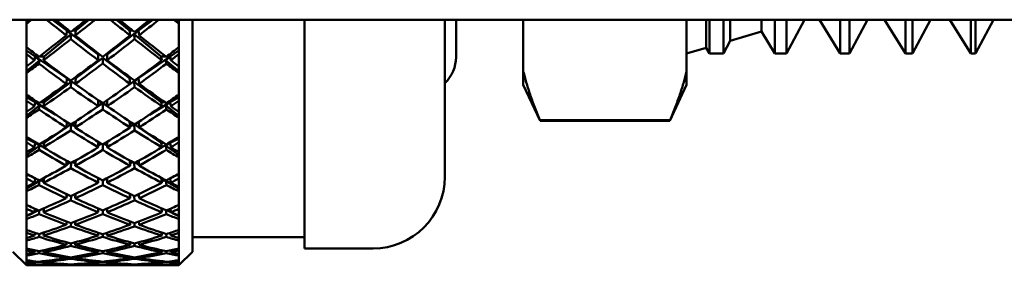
# Model space of a CAD drawing. Header units: inches. Extents: x 1 to 203, y 4 to 128.
# Tile 34 of 51: x 100.925 to 102.022, y 103.073 to 103.347. Entities that reach past the tile are written whole.
import ezdxf

# ---------------------------------------------------------------- set-up
doc = ezdxf.new("R2010")
doc.units = ezdxf.units.IN
doc.header["$LTSCALE"] = 6
doc.header["$MEASUREMENT"] = 0
doc.layers.add('Visible (ANSI)', color=7, linetype='Continuous', lineweight=50)

msp = doc.modelspace()

# ---------------------------------------------------------------- linework, layer by layer
at = {"layer": 'Visible (ANSI)'}
for p, q in [((102.1121, 103.3472), (99.645, 103.3472)), ((100.9352, 103.3472), (100.932, 103.3444)), ((100.932, 103.3472), (100.932, 103.3426)), ((100.932, 103.3426), (100.932, 103.3167)), ((100.977, 103.3351), (100.961, 103.3472)), ((101.0017, 103.3472), (100.987, 103.3351)), ((101.047, 103.3351), (101.0323, 103.3472)), ((101.073, 103.3472), (101.057, 103.3351)), ((101.102, 103.3444), (101.0988, 103.3472)), ((101.102, 103.3426), (101.102, 103.3472)), ((101.102, 103.3167), (101.102, 103.3426)), ((101.117, 103.3472), (101.117, 103.0885)), ((101.242, 103.0922), (101.242, 103.3472)), ((101.3983, 103.3472), (101.3983, 103.1722)), ((101.4108, 103.3472), (101.4108, 103.3056)), ((101.4858, 103.2894), (101.4858, 103.3472)), ((101.6678, 103.2894), (101.6678, 103.3472)), ((101.6895, 103.316), (101.6895, 103.3472)), ((101.6934, 103.3472), (101.6934, 103.3097)), ((101.7088, 103.3097), (101.7088, 103.3472)), ((101.7163, 103.3472), (101.7163, 103.3238)), ((101.7511, 103.3339), (101.7511, 103.3472)), ((101.7662, 103.3472), (101.7662, 103.3097)), ((101.779, 103.3097), (101.779, 103.3472)), ((101.7991, 103.3472), (101.779, 103.3097)), ((101.8157, 103.3472), (101.8389, 103.3097)), ((101.8389, 103.3472), (101.8389, 103.3097)), ((101.8492, 103.3097), (101.8492, 103.3472)), ((101.8693, 103.3472), (101.8492, 103.3097)), ((101.8885, 103.3472), (101.9117, 103.3097)), ((101.9117, 103.3472), (101.9117, 103.3097)), ((101.9194, 103.3097), (101.9194, 103.3472)), ((101.9395, 103.3472), (101.9194, 103.3097)), ((101.9612, 103.3472), (101.9845, 103.3097)), ((101.9845, 103.3472), (101.9845, 103.3097)), ((101.9896, 103.3097), (101.9896, 103.3472)), ((102.0097, 103.3472), (101.9896, 103.3097)), ((100.9819, 103.3309), (100.9517, 103.306)), ((100.9765, 103.3296), (100.977, 103.3351)), ((100.977, 103.3351), (100.9783, 103.3361)), ((101.012, 103.3085), (100.977, 103.3351)), ((100.977, 103.3351), (100.9819, 103.3309)), ((100.9795, 103.3351), (100.977, 103.3351)), ((100.9819, 103.3309), (100.9815, 103.3256)), ((100.987, 103.3351), (100.9834, 103.3351)), ((100.9865, 103.3296), (100.987, 103.3351)), ((101.057, 103.3351), (101.022, 103.3085)), ((101.0506, 103.3351), (101.047, 103.3351)), ((101.047, 103.3351), (101.0475, 103.3296)), ((101.0521, 103.3309), (101.057, 103.3351)), ((101.0823, 103.306), (101.0521, 103.3309)), ((101.0525, 103.3256), (101.0521, 103.3309)), ((101.057, 103.3351), (101.0545, 103.3351)), ((101.0557, 103.3361), (101.057, 103.3351)), ((101.057, 103.3351), (101.0575, 103.3296)), ((101.7511, 103.3339), (101.7163, 103.3238)), ((101.7511, 103.3339), (101.7662, 103.3097)), ((100.932, 103.3167), (100.932, 103.3089)), ((101.102, 103.3089), (101.102, 103.3167)), ((101.6895, 103.316), (101.6678, 103.3097)), ((101.6895, 103.316), (101.6934, 103.3097)), ((101.7163, 103.3238), (101.7088, 103.3097)), ((100.9417, 103.306), (100.932, 103.3127)), ((100.932, 103.3089), (100.932, 103.2951)), ((100.941, 103.302), (100.9417, 103.306)), ((100.9417, 103.306), (100.9438, 103.3075)), ((100.977, 103.2819), (100.9417, 103.306)), ((100.9417, 103.306), (100.9467, 103.3018)), ((100.9458, 103.306), (100.9417, 103.306)), ((100.9517, 103.306), (100.9463, 103.306)), ((100.951, 103.302), (100.9517, 103.306)), ((101.017, 103.3047), (100.987, 103.2819)), ((101.012, 103.302), (101.012, 103.3085)), ((101.017, 103.2982), (101.017, 103.3047)), ((101.047, 103.2819), (101.017, 103.3047)), ((101.022, 103.3085), (101.022, 103.302)), ((101.0923, 103.306), (101.057, 103.2819)), ((101.0823, 103.306), (101.083, 103.302)), ((101.0877, 103.306), (101.0823, 103.306)), ((101.0873, 103.3018), (101.0923, 103.306)), ((101.0923, 103.306), (101.0882, 103.306)), ((101.0902, 103.3075), (101.0923, 103.306)), ((101.102, 103.3127), (101.0923, 103.306)), ((101.0923, 103.306), (101.093, 103.302)), ((101.102, 103.2951), (101.102, 103.3089)), ((101.6934, 103.3097), (101.7088, 103.3097)), ((101.7662, 103.3097), (101.779, 103.3097)), ((101.8389, 103.3097), (101.8492, 103.3097)), ((101.9117, 103.3097), (101.9194, 103.3097)), ((101.9845, 103.3097), (101.9896, 103.3097)), ((100.9467, 103.3018), (100.932, 103.2898)), ((100.932, 103.2951), (100.932, 103.2876)), ((100.9467, 103.3018), (100.946, 103.2982)), ((101.088, 103.2982), (101.0873, 103.3018)), ((101.102, 103.2898), (101.0873, 103.3018)), ((101.102, 103.2876), (101.102, 103.2951)), ((100.932, 103.2876), (100.932, 103.264)), ((101.102, 103.264), (101.102, 103.2876)), ((101.4858, 103.2894), (101.4858, 103.2745)), ((101.6678, 103.2745), (101.6678, 103.2894)), ((100.9819, 103.2781), (100.9517, 103.2552)), ((100.9765, 103.2757), (100.977, 103.2819)), ((100.977, 103.2819), (100.9774, 103.2822)), ((100.9931, 103.2709), (100.977, 103.2819)), ((100.977, 103.2819), (100.9819, 103.2781)), ((100.9779, 103.2819), (100.977, 103.2819)), ((100.9819, 103.2781), (100.9815, 103.2721)), ((100.987, 103.2819), (100.9851, 103.2819)), ((100.9865, 103.2757), (100.987, 103.2819)), ((101.057, 103.2819), (101.0409, 103.2709)), ((101.0489, 103.2819), (101.047, 103.2819)), ((101.047, 103.2819), (101.0475, 103.2757)), ((101.0521, 103.2781), (101.057, 103.2819)), ((101.0823, 103.2552), (101.0521, 103.2781)), ((101.0525, 103.2721), (101.0521, 103.2781)), ((101.057, 103.2819), (101.0561, 103.2819)), ((101.0566, 103.2822), (101.057, 103.2819)), ((101.057, 103.2819), (101.0575, 103.2757)), ((101.4858, 103.2745), (101.5044, 103.2345)), ((101.6678, 103.2745), (101.6492, 103.2345)), ((100.932, 103.264), (100.932, 103.2569)), ((100.9417, 103.2552), (100.932, 103.261)), ((101.102, 103.261), (101.0923, 103.2552)), ((101.102, 103.2569), (101.102, 103.264)), ((100.932, 103.2569), (100.932, 103.2445)), ((100.9467, 103.2514), (100.932, 103.2402)), ((100.941, 103.2507), (100.9417, 103.2552)), ((100.9417, 103.2552), (100.9432, 103.2561)), ((100.9649, 103.2413), (100.9417, 103.2552)), ((100.9417, 103.2552), (100.9467, 103.2514)), ((100.9445, 103.2552), (100.9417, 103.2552)), ((100.9467, 103.2514), (100.946, 103.2473)), ((100.9517, 103.2552), (100.9476, 103.2552)), ((100.951, 103.2507), (100.9517, 103.2552)), ((101.012, 103.2507), (101.012, 103.2576)), ((101.0167, 103.2543), (101.012, 103.2511)), ((101.017, 103.2473), (101.017, 103.2541)), ((101.022, 103.2511), (101.0173, 103.2543)), ((101.022, 103.2576), (101.022, 103.2507)), ((101.0923, 103.2552), (101.0691, 103.2413)), ((101.0823, 103.2552), (101.083, 103.2507)), ((101.0864, 103.2552), (101.0823, 103.2552)), ((101.0873, 103.2514), (101.0923, 103.2552)), ((101.088, 103.2473), (101.0873, 103.2514)), ((101.102, 103.2402), (101.0873, 103.2514)), ((101.0923, 103.2552), (101.0895, 103.2552)), ((101.0908, 103.2561), (101.0923, 103.2552)), ((101.0923, 103.2552), (101.093, 103.2507)), ((101.102, 103.2445), (101.102, 103.2569)), ((100.932, 103.2445), (100.932, 103.2378)), ((101.102, 103.2378), (101.102, 103.2445)), ((100.932, 103.2378), (100.932, 103.2167)), ((100.9819, 103.2306), (100.9517, 103.2099)), ((100.9765, 103.2271), (100.9769, 103.2333)), ((100.9819, 103.2306), (100.9815, 103.2239)), ((100.9819, 103.2306), (100.9819, 103.2306)), ((100.9866, 103.2283), (100.9823, 103.2308)), ((100.9865, 103.2271), (100.987, 103.2339)), ((101.047, 103.2339), (101.0475, 103.2271)), ((101.0517, 103.2308), (101.0474, 103.2283)), ((101.0823, 103.2099), (101.0521, 103.2306)), ((101.0525, 103.2239), (101.0521, 103.2306)), ((101.0521, 103.2306), (101.0521, 103.2306)), ((101.0571, 103.2333), (101.0575, 103.2271)), ((101.102, 103.2167), (101.102, 103.2378)), ((101.6492, 103.2351), (101.5044, 103.2351)), ((101.5044, 103.2345), (101.5044, 103.2351)), ((101.5044, 103.2345), (101.6492, 103.2345)), ((101.6492, 103.2345), (101.6492, 103.2351)), ((100.932, 103.2167), (100.932, 103.2105)), ((101.102, 103.2105), (101.102, 103.2167)), ((100.9417, 103.2099), (100.932, 103.2149)), ((100.932, 103.2105), (100.932, 103.1996)), ((100.9467, 103.2065), (100.932, 103.1965)), ((100.941, 103.205), (100.9417, 103.2099)), ((100.9417, 103.2099), (100.9424, 103.2103)), ((100.9511, 103.2052), (100.9417, 103.2099)), ((100.9417, 103.2099), (100.9467, 103.2065)), ((100.9429, 103.2099), (100.9417, 103.2099)), ((100.9467, 103.2065), (100.946, 103.202)), ((100.9517, 103.2099), (100.9492, 103.2099)), ((100.951, 103.205), (100.9517, 103.2099)), ((101.012, 103.205), (101.012, 103.2111)), ((101.0154, 103.209), (101.012, 103.207)), ((101.017, 103.202), (101.017, 103.208)), ((101.022, 103.207), (101.0186, 103.209)), ((101.022, 103.2111), (101.022, 103.205)), ((101.0823, 103.2099), (101.083, 103.205)), ((101.0848, 103.2099), (101.0823, 103.2099)), ((101.0923, 103.2099), (101.0829, 103.2052)), ((101.0873, 103.2065), (101.0923, 103.2099)), ((101.088, 103.202), (101.0873, 103.2065)), ((101.102, 103.1965), (101.0873, 103.2065)), ((101.0923, 103.2099), (101.0911, 103.2099)), ((101.0916, 103.2103), (101.0923, 103.2099)), ((101.102, 103.2149), (101.0923, 103.2099)), ((101.0923, 103.2099), (101.093, 103.205)), ((101.102, 103.1996), (101.102, 103.2105)), ((100.932, 103.1996), (100.932, 103.1937)), ((101.102, 103.1937), (101.102, 103.1996)), ((100.932, 103.1937), (100.932, 103.1755)), ((100.9765, 103.1844), (100.9768, 103.1899)), ((100.9803, 103.1879), (100.9766, 103.1857)), ((100.9818, 103.1874), (100.9815, 103.1817)), ((100.9866, 103.187), (100.9837, 103.1885)), ((100.9865, 103.1844), (100.9869, 103.1903)), ((101.0471, 103.1903), (101.0475, 103.1844)), ((101.0503, 103.1885), (101.0474, 103.187)), ((101.0525, 103.1817), (101.0522, 103.1874)), ((101.0574, 103.1857), (101.0537, 103.1879)), ((101.0572, 103.1899), (101.0575, 103.1844)), ((101.102, 103.1755), (101.102, 103.1937)), ((100.932, 103.1755), (100.932, 103.1702)), ((100.9376, 103.1725), (100.932, 103.1748)), ((100.9549, 103.1727), (100.9517, 103.1708)), ((101.0823, 103.1708), (101.0791, 103.1727)), ((101.102, 103.1748), (101.0964, 103.1725)), ((101.102, 103.1702), (101.102, 103.1755)), ((100.932, 103.1702), (100.932, 103.1609)), ((100.9467, 103.1677), (100.932, 103.1589)), ((100.941, 103.1655), (100.9417, 103.1703)), ((100.9467, 103.1677), (100.946, 103.1629)), ((100.9461, 103.1681), (100.9467, 103.1677)), ((100.9512, 103.1668), (100.9471, 103.1686)), ((100.951, 103.1655), (100.9517, 103.1708)), ((100.9517, 103.1708), (100.9513, 103.1708)), ((101.012, 103.1655), (101.012, 103.1706)), ((101.0136, 103.1698), (101.012, 103.1689)), ((101.017, 103.1629), (101.017, 103.168)), ((101.022, 103.1689), (101.0204, 103.1698)), ((101.022, 103.1706), (101.022, 103.1655)), ((101.0823, 103.1708), (101.083, 103.1655)), ((101.0827, 103.1708), (101.0823, 103.1708)), ((101.0869, 103.1686), (101.0828, 103.1668)), ((101.0873, 103.1677), (101.0879, 103.1681)), ((101.088, 103.1629), (101.0873, 103.1677)), ((101.102, 103.1589), (101.0873, 103.1677)), ((101.0923, 103.1703), (101.093, 103.1655)), ((101.102, 103.1609), (101.102, 103.1702)), ((100.932, 103.1609), (100.932, 103.1559)), ((100.932, 103.1559), (100.932, 103.1407)), ((100.9765, 103.1481), (100.9768, 103.1527)), ((100.9785, 103.1519), (100.9766, 103.1509)), ((100.9867, 103.1521), (100.9858, 103.1525)), ((100.9865, 103.1481), (100.9868, 103.153)), ((101.0472, 103.153), (101.0475, 103.1481)), ((101.0482, 103.1525), (101.0473, 103.1521)), ((101.0574, 103.1509), (101.0555, 103.1519)), ((101.0572, 103.1527), (101.0575, 103.1481)), ((101.102, 103.1559), (101.102, 103.1609)), ((101.102, 103.1407), (101.102, 103.1559)), ((100.932, 103.1407), (100.932, 103.1364)), ((100.9818, 103.1506), (100.9815, 103.1458)), ((101.0525, 103.1458), (101.0522, 103.1506)), ((101.102, 103.1364), (101.102, 103.1407)), ((100.932, 103.1364), (100.932, 103.1288)), ((100.9391, 103.1317), (100.932, 103.1281)), ((100.932, 103.1288), (100.932, 103.1248)), ((100.941, 103.1325), (100.9415, 103.1366)), ((100.9454, 103.1349), (100.9411, 103.1327)), ((100.9466, 103.1349), (100.946, 103.1305)), ((100.9514, 103.1351), (100.949, 103.1359)), ((100.951, 103.1325), (100.9516, 103.137)), ((101.012, 103.1325), (101.012, 103.1368)), ((101.017, 103.1305), (101.017, 103.1346)), ((101.022, 103.1368), (101.022, 103.1325)), ((101.0824, 103.137), (101.083, 103.1325)), ((101.085, 103.1359), (101.0826, 103.1351)), ((101.088, 103.1305), (101.0874, 103.1349)), ((101.0929, 103.1327), (101.0886, 103.1349)), ((101.0925, 103.1366), (101.093, 103.1325)), ((101.102, 103.1281), (101.0949, 103.1317)), ((101.102, 103.1288), (101.102, 103.1364)), ((101.102, 103.1248), (101.102, 103.1288)), ((100.932, 103.1248), (100.932, 103.1129)), ((100.9765, 103.1187), (100.9767, 103.1223)), ((100.9817, 103.1206), (100.9815, 103.1169)), ((100.9865, 103.1187), (100.9867, 103.1225)), ((101.0473, 103.1225), (101.0475, 103.1187)), ((101.0525, 103.1169), (101.0523, 103.1206)), ((101.0573, 103.1223), (101.0575, 103.1187)), ((101.102, 103.1129), (101.102, 103.1248)), ((100.932, 103.1129), (100.932, 103.1095)), ((100.932, 103.1095), (100.932, 103.1038)), ((100.941, 103.1066), (100.9414, 103.1097)), ((100.9434, 103.1091), (100.9412, 103.1081)), ((100.9464, 103.1083), (100.946, 103.1051)), ((100.951, 103.1066), (100.9514, 103.11)), ((101.012, 103.1066), (101.012, 103.1098)), ((101.017, 103.1051), (101.017, 103.1082)), ((101.022, 103.1098), (101.022, 103.1066)), ((101.0826, 103.11), (101.083, 103.1066)), ((101.088, 103.1051), (101.0876, 103.1083)), ((101.0928, 103.1081), (101.0906, 103.1091)), ((101.0926, 103.1097), (101.093, 103.1066)), ((101.102, 103.1095), (101.102, 103.1129)), ((101.102, 103.1038), (101.102, 103.1095)), ((100.932, 103.1038), (100.932, 103.1009)), ((100.932, 103.1009), (100.932, 103.0923)), ((100.9765, 103.0964), (100.9766, 103.099)), ((100.9816, 103.0978), (100.9815, 103.0951)), ((100.9865, 103.0964), (100.9866, 103.0991)), ((101.0474, 103.0991), (101.0475, 103.0964)), ((101.0525, 103.0951), (101.0524, 103.0978)), ((101.0574, 103.099), (101.0575, 103.0964)), ((101.102, 103.1009), (101.102, 103.1038)), ((101.102, 103.0923), (101.102, 103.1009)), ((101.117, 103.1047), (101.242, 103.1047)), ((100.917, 103.0885), (100.932, 103.0735)), ((100.932, 103.0923), (100.932, 103.09)), ((100.932, 103.09), (100.932, 103.0862)), ((100.932, 103.0862), (100.932, 103.0843)), ((100.941, 103.088), (100.9413, 103.0901)), ((100.9463, 103.0891), (100.946, 103.087)), ((100.951, 103.088), (100.9513, 103.0902)), ((101.012, 103.088), (101.012, 103.0902)), ((101.017, 103.087), (101.017, 103.0891)), ((101.022, 103.0902), (101.022, 103.088)), ((101.0827, 103.0902), (101.083, 103.088)), ((101.088, 103.087), (101.0877, 103.0891)), ((101.0927, 103.0901), (101.093, 103.088)), ((101.102, 103.09), (101.102, 103.0923)), ((101.102, 103.0862), (101.102, 103.09)), ((101.117, 103.0885), (101.102, 103.0735)), ((101.102, 103.0843), (101.102, 103.0862)), ((101.242, 103.0922), (101.3183, 103.0922)), ((100.932, 103.0843), (100.932, 103.0792)), ((100.932, 103.0792), (100.932, 103.0779)), ((100.932, 103.0779), (100.932, 103.076)), ((100.932, 103.076), (100.932, 103.0752)), ((100.932, 103.0752), (100.932, 103.0736)), ((100.941, 103.0769), (100.9412, 103.078)), ((100.9462, 103.0775), (100.946, 103.0764)), ((100.951, 103.0769), (100.9512, 103.078)), ((100.9765, 103.0815), (100.9766, 103.0831)), ((100.9765, 103.0742), (100.9765, 103.0748)), ((100.9816, 103.0823), (100.9815, 103.0807)), ((100.9815, 103.0745), (100.9815, 103.074)), ((100.9865, 103.0815), (100.9866, 103.0832)), ((100.9865, 103.0742), (100.9865, 103.0748)), ((101.012, 103.0769), (101.012, 103.078)), ((101.017, 103.0764), (101.017, 103.0774)), ((101.022, 103.078), (101.022, 103.0769)), ((101.0474, 103.0832), (101.0475, 103.0815)), ((101.0475, 103.0748), (101.0475, 103.0742)), ((101.0525, 103.0807), (101.0524, 103.0823)), ((101.0525, 103.074), (101.0525, 103.0745)), ((101.0574, 103.0831), (101.0575, 103.0815)), ((101.0575, 103.0748), (101.0575, 103.0742)), ((101.0828, 103.078), (101.083, 103.0769)), ((101.088, 103.0764), (101.0878, 103.0775)), ((101.0928, 103.078), (101.093, 103.0769)), ((101.102, 103.0792), (101.102, 103.0843)), ((101.102, 103.0779), (101.102, 103.0792)), ((101.102, 103.076), (101.102, 103.0779)), ((101.102, 103.0752), (101.102, 103.076)), ((101.102, 103.0736), (101.102, 103.0752)), ((100.932, 103.0736), (100.932, 103.0735)), ((100.932, 103.0735), (100.932, 103.0735)), ((100.932, 103.0735), (100.9373, 103.0735)), ((100.941, 103.0735), (100.941, 103.0735)), ((100.951, 103.0735), (100.951, 103.0735)), ((100.9548, 103.0735), (101.0082, 103.0735)), ((101.012, 103.0735), (101.012, 103.0735)), ((101.022, 103.0735), (101.022, 103.0735)), ((101.0258, 103.0735), (101.0792, 103.0735)), ((101.083, 103.0735), (101.083, 103.0735)), ((101.093, 103.0735), (101.093, 103.0735)), ((101.0967, 103.0735), (101.102, 103.0735)), ((101.102, 103.0735), (101.102, 103.0736)), ((101.102, 103.0735), (101.102, 103.0735))]:
    msp.add_line(p, q, dxfattribs=at)
for centre, radius, start in [((101.3708, 103.3056), 0.04, 313.4325), ((101.3183, 103.1722), 0.08, 270)]:
    msp.add_arc(centre, radius, start, 0, dxfattribs=at)
for centre, major_axis, ratio, start_param, end_param in [((101.022, 103.7297), (0.6364, 0.6364), 0.251762, 4.328176, 4.336785), ((101.012, 103.7297), (-0.6153, 0.6153), 0.370668, 1.838069, 1.871598), ((101.022, 103.7297), (-0.6153, 0.6153), 0.370668, 1.838069, 1.863968), ((101.012, 103.7297), (0.6268, 0.6268), 0.310215, 4.365052, 4.390951), ((101.022, 103.7297), (0.6268, 0.6268), 0.310215, 4.357421, 4.390951), ((101.012, 103.7297), (-0.6268, 0.6268), 0.310215, 1.892235, 1.925764), ((101.022, 103.7297), (-0.6268, 0.6268), 0.310215, 1.892235, 1.918134), ((101.012, 103.7297), (0.6153, 0.6153), 0.370668, 4.419217, 4.445116), ((101.022, 103.7297), (0.6153, 0.6153), 0.370668, 4.411587, 4.445116), ((101.012, 103.7297), (-0.6364, 0.6364), 0.251762, 1.9464, 1.95501), ((101.012, 103.7297), (0.6268, 0.6268), 0.310215, 4.31092, 4.357421), ((101.022, 103.7297), (-0.6153, 0.6153), 0.370668, 1.871598, 1.918145), ((101.012, 103.7297), (0.6153, 0.6153), 0.370668, 4.365041, 4.411587), ((101.022, 103.7297), (-0.6268, 0.6268), 0.310215, 1.925764, 1.972265), ((101.022, 103.7297), (0.6021, -0.6021), 0.433601, 4.983945, 5.005527), ((101.022, 103.7297), (0.6268, 0.6268), 0.310215, 4.303256, 4.349791), ((101.012, 103.7297), (-0.6153, 0.6153), 0.370668, 1.879229, 1.925764), ((101.022, 103.7297), (0.6153, 0.6153), 0.370668, 4.357421, 4.403957), ((101.012, 103.7297), (-0.6268, 0.6268), 0.310215, 1.933394, 1.979929), ((101.012, 103.7297), (0.6021, 0.6021), 0.433601, 4.419251, 4.440833), ((101.012, 103.7297), (-0.6021, 0.6021), 0.433601, 1.857721, 1.871598), ((101.022, 103.7297), (-0.6021, -0.6021), 0.433601, 1.269994, 1.283872), ((101.012, 103.7297), (0.6268, 0.6268), 0.310215, 4.289378, 4.303256), ((101.022, 103.7297), (0.6268, 0.6268), 0.310215, 4.27401, 4.295592), ((101.012, 103.7297), (-0.6021, 0.6021), 0.433601, 1.879263, 1.925764), ((101.022, 103.7297), (0.6021, -0.6021), 0.433601, 5.013191, 5.059726), ((101.012, 103.7297), (0.6153, 0.6153), 0.370668, 4.310886, 4.357421), ((101.022, 103.7297), (0.6153, 0.6153), 0.370668, 4.303256, 4.349802), ((101.012, 103.7297), (-0.6153, 0.6153), 0.370668, 1.933383, 1.979929), ((101.022, 103.7297), (-0.6153, 0.6153), 0.370668, 1.925764, 1.972299), ((101.012, 103.7297), (0.6021, 0.6021), 0.433601, 4.365052, 4.411587), ((101.022, 103.7297), (-0.6021, -0.6021), 0.433601, 1.215829, 1.26233), ((101.012, 103.7297), (-0.6268, 0.6268), 0.310215, 1.987593, 2.009175), ((101.022, 103.7297), (-0.6268, 0.6268), 0.310215, 1.979929, 1.993807), ((101.012, 103.7297), (0.6153, 0.6153), 0.370668, 4.256755, 4.303256), ((101.022, 103.7297), (0.6153, 0.6153), 0.370668, 4.249091, 4.295626), ((101.012, 103.7297), (-0.6021, 0.6021), 0.433601, 1.933394, 1.979929), ((101.022, 103.7297), (0.6021, -0.6021), 0.433601, 5.067356, 5.113903), ((101.012, 103.7297), (0.6021, 0.6021), 0.433601, 4.310875, 4.357421), ((101.022, 103.7297), (-0.6021, -0.6021), 0.433601, 1.161663, 1.208198), ((101.012, 103.7297), (-0.6153, 0.6153), 0.370668, 1.98756, 2.034095), ((101.022, 103.7297), (-0.6153, 0.6153), 0.370668, 1.979929, 2.026431), ((101.022, 103.7297), (0.5871, -0.5871), 0.499563, 5.038111, 5.059692), ((101.012, 103.7297), (0.5871, 0.5871), 0.499563, 4.365086, 4.386667), ((101.012, 103.7297), (-0.5871, 0.5871), 0.499563, 1.911886, 1.925764), ((101.012, 103.7297), (0.6153, 0.6153), 0.370668, 4.235213, 4.249091), ((101.022, 103.7297), (0.5871, -0.5871), 0.499563, 5.067356, 5.113892), ((101.012, 103.7297), (0.6021, 0.6021), 0.433601, 4.256721, 4.303256), ((101.022, 103.7297), (0.6021, -0.6021), 0.433601, 5.121522, 5.168057), ((101.012, 103.7297), (0.5871, 0.5871), 0.499563, 4.310886, 4.357421), ((101.022, 103.7297), (-0.5871, -0.5871), 0.499563, 1.215829, 1.229707), ((101.022, 103.7297), (-0.6153, 0.6153), 0.370668, 2.034095, 2.047973), ((101.022, 103.7297), (0.6153, 0.6153), 0.370668, 4.219845, 4.241427), ((101.012, 103.7297), (-0.5871, 0.5871), 0.499563, 1.933428, 1.979929), ((101.022, 103.7297), (-0.6021, -0.6021), 0.433601, 1.107498, 1.154044), ((101.012, 103.7297), (-0.6021, 0.6021), 0.433601, 1.987548, 2.034095), ((101.022, 103.7297), (-0.5871, -0.5871), 0.499563, 1.161663, 1.208165), ((101.012, 103.7297), (-0.6153, 0.6153), 0.370668, 2.041759, 2.06334), ((101.022, 103.7297), (0.5703, -0.5703), 0.569199, 5.092276, 5.113858), ((101.012, 103.7297), (0.6021, 0.6021), 0.433601, 4.202589, 4.249091), ((101.022, 103.7297), (-0.6021, -0.6021), 0.433601, 1.053333, 1.099868), ((101.012, 103.7297), (-0.5871, 0.5871), 0.499563, 1.98756, 2.034095), ((101.022, 103.7297), (0.5871, -0.5871), 0.499563, 5.121522, 5.168068), ((101.012, 103.7297), (0.5871, 0.5871), 0.499563, 4.25671, 4.303256), ((101.022, 103.7297), (-0.5871, -0.5871), 0.499563, 1.107498, 1.154033), ((101.012, 103.7297), (-0.6021, 0.6021), 0.433601, 2.041725, 2.08826), ((101.022, 103.7297), (0.6021, -0.6021), 0.433601, 5.175687, 5.222189), ((101.012, 103.7297), (0.5703, 0.5703), 0.569199, 4.31092, 4.332502), ((101.012, 103.7297), (-0.5703, 0.5703), 0.569199, 1.966051, 1.979929), ((101.022, 103.7297), (-0.5703, -0.5703), 0.569199, 1.161663, 1.175541), ((101.012, 103.7297), (0.6021, 0.6021), 0.433601, 4.181047, 4.194925), ((101.022, 103.7297), (-0.6021, -0.6021), 0.433601, 1.024087, 1.045669), ((101.012, 103.7297), (-0.5703, 0.5703), 0.569199, 1.987593, 2.034095), ((101.022, 103.7297), (0.5703, -0.5703), 0.569199, 5.121522, 5.168057), ((101.012, 103.7297), (0.5871, 0.5871), 0.499563, 4.202556, 4.249091), ((101.022, 103.7297), (-0.5871, -0.5871), 0.499563, 1.053333, 1.099879), ((101.012, 103.7297), (-0.5871, 0.5871), 0.499563, 2.041714, 2.08826), ((101.022, 103.7297), (0.5871, -0.5871), 0.499563, 5.175687, 5.222222), ((101.012, 103.7297), (0.5703, 0.5703), 0.569199, 4.256721, 4.303256), ((101.022, 103.7297), (-0.5703, -0.5703), 0.569199, 1.107498, 1.153999), ((101.012, 103.7297), (-0.6021, 0.6021), 0.433601, 2.095924, 2.117506), ((101.022, 103.7297), (0.6021, -0.6021), 0.433601, 5.229853, 5.243731), ((101.012, 103.7297), (0.5871, 0.5871), 0.499563, 4.148424, 4.194925), ((101.022, 103.7297), (0.5703, -0.5703), 0.569199, 5.175687, 5.222234), ((101.012, 103.7297), (0.5703, 0.5703), 0.569199, 4.202544, 4.249091), ((101.022, 103.7297), (0.5871, -0.5871), 0.499563, 5.229853, 5.276354), ((101.022, 103.7297), (0.5519, -0.5519), 0.643269, 5.146442, 5.168023), ((101.022, 103.7297), (-0.5871, -0.5871), 0.499563, 0.999167, 1.045702), ((101.012, 103.7297), (-0.5703, 0.5703), 0.569199, 2.041725, 2.08826), ((101.022, 103.7297), (-0.5703, -0.5703), 0.569199, 1.053333, 1.099868), ((101.012, 103.7297), (-0.5871, 0.5871), 0.499563, 2.09589, 2.142425), ((101.012, 103.7297), (0.5519, 0.5519), 0.643269, 4.256755, 4.278336), ((101.012, 103.7297), (-0.5519, 0.5519), 0.643269, 2.020217, 2.034095), ((101.012, 103.7297), (0.5871, 0.5871), 0.499563, 4.126882, 4.14076), ((101.022, 103.7297), (-0.5871, -0.5871), 0.499563, 0.969922, 0.991503), ((101.012, 103.7297), (-0.5519, 0.5519), 0.643269, 2.041759, 2.08826), ((101.022, 103.7297), (0.5519, -0.5519), 0.643269, 5.175687, 5.222222), ((101.012, 103.7297), (0.5703, 0.5703), 0.569199, 4.14839, 4.194925), ((101.022, 103.7297), (-0.5703, -0.5703), 0.569199, 0.999167, 1.045714), ((101.012, 103.7297), (-0.5703, 0.5703), 0.569199, 2.095879, 2.142425), ((101.022, 103.7297), (0.5703, -0.5703), 0.569199, 5.229853, 5.276388), ((101.012, 103.7297), (0.5519, 0.5519), 0.643269, 4.202556, 4.249091), ((101.022, 103.7297), (-0.5519, -0.5519), 0.643269, 1.053333, 1.099834), ((101.012, 103.7297), (-0.5871, 0.5871), 0.499563, 2.150089, 2.171671), ((101.022, 103.7297), (-0.5519, -0.5519), 0.643269, 1.107498, 1.121376), ((101.022, 103.7297), (0.5871, -0.5871), 0.499563, 5.284018, 5.297896), ((101.022, 103.7297), (0.5319, -0.5319), 0.722693, 5.200607, 5.222189), ((101.012, 103.7297), (0.5703, 0.5703), 0.569199, 4.094259, 4.14076), ((101.022, 103.7297), (-0.5703, -0.5703), 0.569199, 0.945002, 0.991537), ((101.012, 103.7297), (-0.5519, 0.5519), 0.643269, 2.09589, 2.142425), ((101.022, 103.7297), (0.5519, -0.5519), 0.643269, 5.229853, 5.276399), ((101.012, 103.7297), (0.5519, 0.5519), 0.643269, 4.148379, 4.194925), ((101.022, 103.7297), (-0.5519, -0.5519), 0.643269, 0.999167, 1.045702), ((101.012, 103.7297), (-0.5703, 0.5703), 0.569199, 2.150056, 2.196591), ((101.022, 103.7297), (0.5703, -0.5703), 0.569199, 5.284018, 5.330519), ((101.012, 103.7297), (0.5319, 0.5319), 0.722693, 4.202589, 4.224171), ((101.012, 103.7297), (-0.5319, 0.5319), 0.722693, 2.074382, 2.08826), ((101.012, 103.7297), (0.5703, 0.5703), 0.569199, 4.072717, 4.086595), ((101.022, 103.7297), (-0.5703, -0.5703), 0.569199, 0.915756, 0.937338), ((101.012, 103.7297), (-0.5319, 0.5319), 0.722693, 2.095924, 2.142425), ((101.022, 103.7297), (0.5319, -0.5319), 0.722693, 5.229853, 5.276388), ((101.012, 103.7297), (0.5519, 0.5519), 0.643269, 4.094225, 4.14076), ((101.022, 103.7297), (-0.5519, -0.5519), 0.643269, 0.945002, 0.991548), ((101.012, 103.7297), (-0.5519, 0.5519), 0.643269, 2.150045, 2.196591), ((101.022, 103.7297), (0.5519, -0.5519), 0.643269, 5.284018, 5.330553), ((101.012, 103.7297), (0.5319, 0.5319), 0.722693, 4.14839, 4.194925), ((101.022, 103.7297), (-0.5319, -0.5319), 0.722693, 0.999167, 1.045669), ((101.012, 103.7297), (-0.5703, 0.5703), 0.569199, 2.204255, 2.225836), ((101.022, 103.7297), (-0.5319, -0.5319), 0.722693, 1.053333, 1.067211), ((101.022, 103.7297), (0.5703, -0.5703), 0.569199, 5.338183, 5.352061), ((101.012, 103.7297), (0.5519, 0.5519), 0.643269, 4.040093, 4.086595), ((101.022, 103.7297), (0.5319, -0.5319), 0.722693, 5.284018, 5.330564), ((101.012, 103.7297), (0.5319, 0.5319), 0.722693, 4.094214, 4.14076), ((101.022, 103.7297), (0.5519, -0.5519), 0.643269, 5.338183, 5.384685), ((101.022, 103.7297), (0.5103, -0.5103), 0.808595, 5.254772, 5.276354), ((101.012, 103.7297), (-0.5103, 0.5103), 0.808595, 2.128547, 2.142425), ((101.022, 103.7297), (-0.5519, -0.5519), 0.643269, 0.890836, 0.937372), ((101.012, 103.7297), (-0.5319, 0.5319), 0.722693, 2.150056, 2.196591), ((101.022, 103.7297), (-0.5319, -0.5319), 0.722693, 0.945002, 0.991537), ((101.012, 103.7297), (-0.5519, 0.5519), 0.643269, 2.204221, 2.250756), ((101.012, 103.7297), (0.5103, 0.5103), 0.808595, 4.148424, 4.170006), ((101.022, 103.7297), (-0.5103, -0.5103), 0.808595, 0.999167, 1.013045), ((101.012, 103.7297), (0.5519, 0.5519), 0.643269, 4.018551, 4.032429), ((101.022, 103.7297), (-0.5519, -0.5519), 0.643269, 0.861591, 0.883172), ((101.012, 103.7297), (-0.5103, 0.5103), 0.808595, 2.150089, 2.196591), ((101.012, 103.7297), (0.5319, 0.5319), 0.722693, 3.985928, 4.032429), ((101.022, 103.7297), (0.5103, -0.5103), 0.808595, 5.284018, 5.330553), ((101.012, 103.7297), (0.5319, 0.5319), 0.722693, 4.040059, 4.086595), ((101.022, 103.7297), (-0.5319, -0.5319), 0.722693, 0.890836, 0.937383), ((101.022, 103.7297), (0.5103, -0.5103), 0.808595, 5.338183, 5.38473), ((101.012, 103.7297), (-0.5319, 0.5319), 0.722693, 2.20421, 2.250756), ((101.012, 103.7297), (0.5103, 0.5103), 0.808595, 4.040048, 4.086595), ((101.022, 103.7297), (0.5319, -0.5319), 0.722693, 5.338183, 5.384719), ((101.012, 103.7297), (0.5103, 0.5103), 0.808595, 4.094225, 4.14076), ((101.022, 103.7297), (-0.5103, -0.5103), 0.808595, 0.945002, 0.991503), ((101.022, 103.7297), (0.5319, -0.5319), 0.722693, 5.392349, 5.43885), ((101.012, 103.7297), (-0.5519, 0.5519), 0.643269, 2.25842, 2.280002), ((101.022, 103.7297), (0.5519, -0.5519), 0.643269, 5.392349, 5.406227), ((101.022, 103.7297), (0.4872, -0.4872), 0.902374, 5.308938, 5.330519), ((101.012, 103.7297), (-0.4872, 0.4872), 0.902374, 2.182713, 2.196591), ((101.012, 103.7297), (0.5319, 0.5319), 0.722693, 3.964386, 3.978264), ((101.022, 103.7297), (-0.5319, -0.5319), 0.722693, 0.807425, 0.829007), ((101.012, 103.7297), (-0.4872, 0.4872), 0.902374, 2.204255, 2.250756), ((101.022, 103.7297), (-0.5319, -0.5319), 0.722693, 0.836671, 0.883206), ((101.022, 103.7297), (0.4872, -0.4872), 0.902374, 5.338183, 5.384719), ((101.012, 103.7297), (-0.5103, 0.5103), 0.808595, 2.204221, 2.250756), ((101.012, 103.7297), (0.5103, 0.5103), 0.808595, 3.985894, 4.032429), ((101.022, 103.7297), (-0.5103, -0.5103), 0.808595, 0.836671, 0.883217), ((101.012, 103.7297), (-0.5103, 0.5103), 0.808595, 2.258375, 2.304922), ((101.022, 103.7297), (-0.5103, -0.5103), 0.808595, 0.890836, 0.937372), ((101.022, 103.7297), (0.5103, -0.5103), 0.808595, 5.392349, 5.438884), ((101.012, 103.7297), (-0.5319, 0.5319), 0.722693, 2.258386, 2.304922), ((101.012, 103.7297), (0.4872, 0.4872), 0.902374, 4.040059, 4.086595), ((101.022, 103.7297), (-0.4872, -0.4872), 0.902374, 0.890836, 0.937338), ((101.012, 103.7297), (0.4872, 0.4872), 0.902374, 4.094259, 4.11584), ((101.012, 103.7297), (-0.5319, 0.5319), 0.722693, 2.312586, 2.334167), ((101.022, 103.7297), (-0.4872, -0.4872), 0.902374, 0.945002, 0.95888), ((101.022, 103.7297), (0.5319, -0.5319), 0.722693, 5.446514, 5.460392), ((101.022, 103.7297), (-0.4654, -0.4654), 0.994232, 0.650714, 0.672296), ((101.012, 103.7297), (0.4654, 0.4654), 0.994232, 3.807675, 3.821553), ((101.012, 103.7297), (0.5103, 0.5103), 0.808595, 3.91022, 3.924098), ((101.022, 103.7297), (-0.5103, -0.5103), 0.808595, 0.75326, 0.774842), ((101.012, 103.7297), (0.5103, 0.5103), 0.808595, 3.931762, 3.978264), ((101.012, 103.7297), (0.4654, 0.4654), 0.994232, 3.829217, 3.875718), ((101.012, 103.7297), (0.4872, 0.4872), 0.902374, 3.877597, 3.924098), ((101.022, 103.7297), (-0.5103, -0.5103), 0.808595, 0.782506, 0.829041), ((101.022, 103.7297), (-0.4654, -0.4654), 0.994232, 0.67996, 0.726495), ((101.022, 103.7297), (-0.4872, -0.4872), 0.902374, 0.72834, 0.774875), ((101.012, 103.7297), (-0.4872, 0.4872), 0.902374, 2.258386, 2.304922), ((101.012, 103.7297), (0.4872, 0.4872), 0.902374, 3.931729, 3.978264), ((101.012, 103.7297), (0.4654, 0.4654), 0.994232, 3.883348, 3.929883), ((101.022, 103.7297), (0.4872, -0.4872), 0.902374, 5.392349, 5.438895), ((101.022, 103.7297), (-0.4872, -0.4872), 0.902374, 0.782506, 0.829052), ((101.022, 103.7297), (-0.4654, -0.4654), 0.994232, 0.734125, 0.780672), ((101.012, 103.7297), (0.4872, 0.4872), 0.902374, 3.985883, 4.032429), ((101.012, 103.7297), (-0.4872, 0.4872), 0.902374, 2.312541, 2.359087), ((101.012, 103.7297), (-0.4654, 0.4654), 0.994232, 2.360921, 2.407467), ((101.022, 103.7297), (-0.4872, -0.4872), 0.902374, 0.836671, 0.883206), ((101.022, 103.7297), (0.4872, -0.4872), 0.902374, 5.446514, 5.493049), ((101.022, 103.7297), (0.4654, -0.4654), 0.994232, 5.494895, 5.54143), ((101.012, 103.7297), (-0.5103, 0.5103), 0.808595, 2.312552, 2.359087), ((101.012, 103.7297), (-0.4654, 0.4654), 0.994232, 2.415098, 2.461633), ((101.012, 103.7297), (-0.4872, 0.4872), 0.902374, 2.366717, 2.413252), ((101.022, 103.7297), (0.5103, -0.5103), 0.808595, 5.446514, 5.493016), ((101.022, 103.7297), (0.4654, -0.4654), 0.994232, 5.54906, 5.595561), ((101.022, 103.7297), (0.4872, -0.4872), 0.902374, 5.50068, 5.547181), ((101.012, 103.7297), (-0.4654, 0.4654), 0.994232, 2.469297, 2.490878), ((101.012, 103.7297), (-0.5103, 0.5103), 0.808595, 2.366751, 2.388333), ((101.022, 103.7297), (0.4654, -0.4654), 0.994232, 5.603225, 5.617103), ((101.022, 103.7297), (0.5103, -0.5103), 0.808595, 5.50068, 5.514558), ((101.022, 103.7297), (-0.4897, -0.4897), 0.891933, 0.70488, 0.726461), ((101.012, 103.7297), (0.4897, 0.4897), 0.891933, 3.86184, 3.875718), ((101.012, 103.7297), (-0.4897, 0.4897), 0.891933, 2.415131, 2.436713), ((101.022, 103.7297), (0.4897, -0.4897), 0.891933, 5.54906, 5.562938)]:
    msp.add_ellipse(centre, major_axis=major_axis, ratio=ratio, start_param=start_param, end_param=end_param, dxfattribs=at)
for points, weights in [([(101.5044, 103.2351), (101.4923, 103.2634), (101.4858, 103.2894)], [1.46629741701, 1.50825537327, 1.53200046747]), ([(101.6678, 103.2894), (101.6613, 103.2634), (101.6492, 103.2351)], [1.53200046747, 1.50825537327, 1.46629741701])]:
    msp.add_rational_spline(points, weights, degree=2, dxfattribs=at)

doc.saveas('drawing.dxf')
